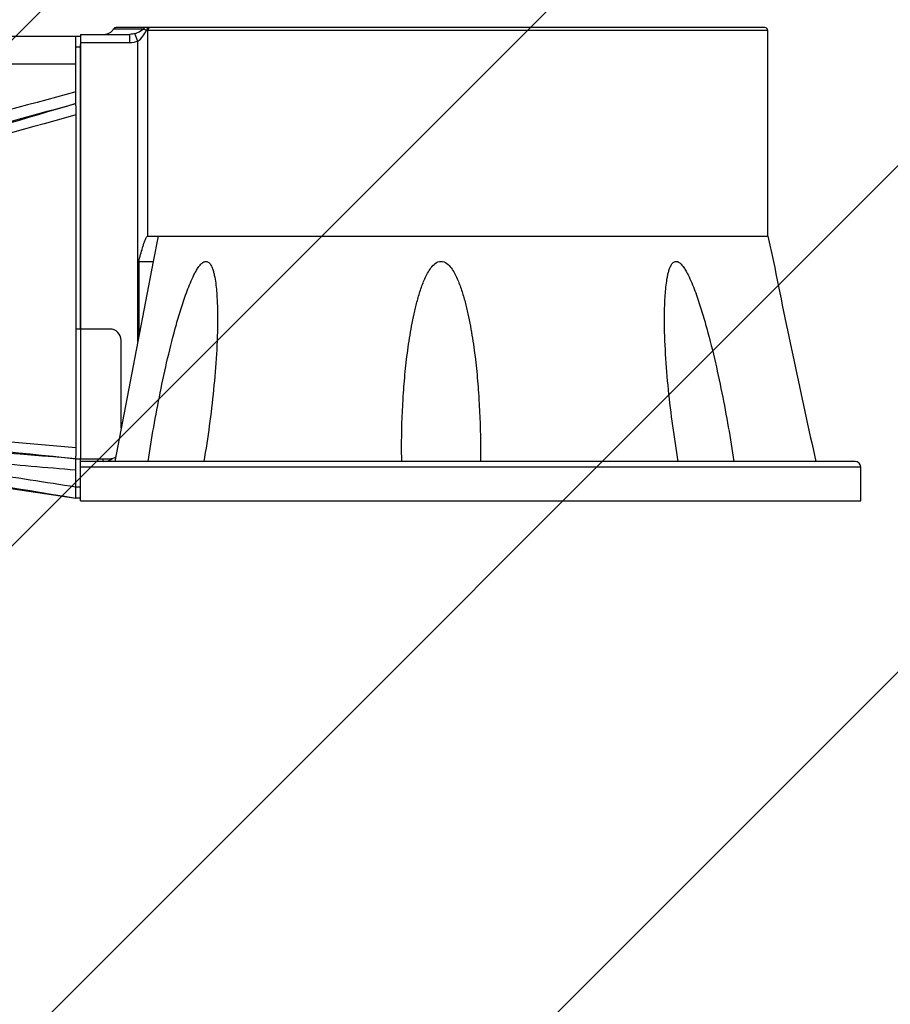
# Model space of a CAD drawing. Header units: millimetres. Extents: x 28 to 5852, y 59 to 4130.
# Tile 23 of 27: x 4318 to 4472, y 1130 to 1304. Entities that reach past the tile are written whole.
import ezdxf

# ---------------------------------------------------------------- set-up
doc = ezdxf.new("R2010")
doc.units = ezdxf.units.MM
for name, color, linetype in [('COVER_J_ABL185', 7, 'Continuous'), ('COVER_J_PBL189', 7, 'Continuous'), ('FLANGE_B_PBL187', 7, 'Continuous'), ('PLATE_J_PBL188', 7, 'Continuous'), ('오른쪽_16_VBL184', 7, 'Continuous')]:
    doc.layers.add(name, color=color, linetype=linetype)

# ---------------------------------------------------------------- blocks, each defined once
blk = doc.blocks.new('PLATE_J_PBL188', base_point=(1227.64, 829.49))
at = {"layer": 'PLATE_J_PBL188', "color": 7}
for p, q in [((1223.64, 870.49), (1224.44, 870.49)), ((1223.64, 858.1), (1223.64, 870.49)), ((1224.44, 818.49), (1224.44, 869.01)), ((1229.64, 818.49), (1223.64, 818.49)), ((1231.64, 800.9), (1231.64, 816.49)), ((1223.64, 788.49), (1223.64, 795.91)), ((1223.64, 795.49), (1229.64, 795.49)), ((1224.44, 794.99), (1224.44, 795.49)), ((1224.44, 788.49), (1223.64, 788.49))]:
    blk.add_line(p, q, dxfattribs=at)
at = {"layer": 'PLATE_J_PBL188', "color": 2}
for p, q in [((1224.44, 868.49), (1223.64, 868.49)), ((1224.44, 818.49), (1224.44, 795.49)), ((1223.64, 790.49), (1224.44, 790.49))]:
    blk.add_line(p, q, dxfattribs=at)
at = {"layer": 'PLATE_J_PBL188', "color": 7}
for centre, start, end in [((1229.64, 816.49), 0, 90), ((1229.64, 797.49), 270, 300.454)]:
    blk.add_arc(centre, 2, start, end, dxfattribs=at)
blk = doc.blocks.new('COVER_J_PBL189', base_point=(1190.04, 829.49))
at = {"layer": 'COVER_J_PBL189', "color": 7}
for p, q in [((1157.44, 870.49), (1223.64, 870.49)), ((1156.44, 798.99), (1156.44, 869.49)), ((1223.64, 858.1), (1223.64, 795.91)), ((1158.44, 837.81), (1158.44, 839.45)), ((1158.44, 797.99), (1158.44, 837.81)), ((1157.44, 797.99), (1158.44, 797.99)), ((1158.44, 797.99), (1223.64, 788.49))]:
    blk.add_line(p, q, dxfattribs=at)
at = {"layer": 'COVER_J_PBL189', "color": 2}
for p, q in [((1157.44, 870.49), (1157.44, 797.99)), ((1223.64, 865.49), (1156.44, 865.49)), ((1163.64, 840.16), (1163.02, 841.48)), ((1156.44, 839.45), (1158.44, 839.45)), ((1158.44, 837.81), (1157.44, 837.81)), ((1159.45, 800.09), (1158.44, 800.13)), ((1160.25, 800.04), (1158.44, 800.13)), ((1160.25, 800.05), (1159.45, 800.09)), ((1223.62, 793.5), (1223.64, 793.5))]:
    blk.add_line(p, q, dxfattribs=at)
at = {"layer": 'COVER_J_PBL189', "color": 7}
for centre, start, end in [((1157.44, 869.49), 90, 180), ((1157.44, 798.99), 180, 270)]:
    blk.add_arc(centre, 1, start, end, dxfattribs=at)
at = {"layer": 'COVER_J_PBL189', "color": 2}
for centre, radius, start, end in [((712.89, 669.23), 488.66, 20.7547, 20.9652), ((1105.91, 963.99), 135.16, 292.8698, 294.9932), ((1099.86, 973.83), 148.1, 293.3013, 295.5078), ((1139.53, 613.21), 187.87, 83.9116, 84.2236), ((1136.71, 586.72), 214.52, 83.7006, 83.913)]:
    blk.add_arc(centre, radius, start, end, dxfattribs=at)
for points, knots in [([(1223.64, 860.56), (1214.47, 858.13), (1200.75, 854.38), (1182.6, 848.84), (1173.63, 845.76), (1169.2, 844.07)], [0, 0, 0, 0, 0.500033, 0.750041, 1, 1, 1, 1]), ([(1223.64, 858.49), (1214.67, 855.86), (1196.7, 850.58), (1178.77, 845.2), (1169.83, 842.39)], [0, 0, 0, 0, 0.49967, 1, 1, 1, 1]), ([(1169.83, 842.39), (1174.22, 843.99), (1183.09, 846.96), (1201.01, 852.38), (1214.58, 856.09), (1223.64, 858.49)], [0, 0, 0, 0, 0.249193, 0.499143, 1, 1, 1, 1]), ([(1223.64, 856.5), (1213.65, 853.71), (1198.65, 849.58), (1178.63, 844.2), (1168.63, 841.52), (1163.64, 840.16)], [0, 0, 0, 0, 0.500412, 0.750403, 1, 1, 1, 1]), ([(1163.64, 840.16), (1164.15, 840.36), (1166.2, 841.13), (1168.27, 841.86), (1169.83, 842.39)], [0, 0, 0, 0, 0.249373, 1, 1, 1, 1]), ([(1157.44, 837.81), (1157.2, 837.81), (1156.82, 837.71), (1156.5, 837.38), (1156.44, 837.17), (1156.44, 837.08)], [0, 0, 0, 0, 0.547237, 0.794017, 1, 1, 1, 1]), ([(1158.44, 802.88), (1163.87, 802.12), (1174.73, 800.76), (1196.47, 798.32), (1212.78, 796.62), (1223.64, 795.49)], [0, 0, 0, 0, 0.250415, 0.500515, 1, 1, 1, 1]), ([(1158.44, 799.5), (1161.14, 799.13), (1166.58, 798.53), (1174.74, 797.62), (1182.91, 796.56), (1193.79, 795.05), (1207.37, 793.02), (1218.22, 791.34), (1223.64, 790.49)], [0, 0, 0, 0, 0.12429, 0.24922, 0.374337, 0.499487, 0.749767, 1, 1, 1, 1]), ([(1158.44, 799.5), (1163.87, 798.44), (1174.74, 796.52), (1196.48, 792.92), (1212.78, 790.27), (1223.64, 788.49)], [0, 0, 0, 0, 0.250708, 0.500716, 1, 1, 1, 1]), ([(1223.64, 795.49), (1213.07, 796.32), (1197.22, 797.57), (1176.09, 799.15), (1165.53, 799.8), (1160.25, 800.05)], [0, 0, 0, 0, 0.500613, 0.750582, 1, 1, 1, 1]), ([(1160.25, 799.94), (1162.9, 799.65), (1168.17, 798.98), (1176.08, 798.01), (1183.99, 797.14), (1194.55, 796.08), (1207.76, 794.86), (1218.33, 793.95), (1223.62, 793.5)], [0, 0, 0, 0, 0.125281, 0.250347, 0.375303, 0.500232, 0.750098, 1, 1, 1, 1])]:
    blk.add_open_spline(points, degree=3, knots=knots, dxfattribs=at)
blk.add_open_spline([(1169.2, 844.07), (1167.11, 843.27), (1165.04, 842.43), (1163.02, 841.48)], degree=3, dxfattribs=at)
at = {"layer": 'COVER_J_PBL189', "color": 7}
blk.add_open_spline([(1158.44, 802.88), (1163.86, 802.41), (1174.72, 801.56), (1196.46, 799.86), (1212.77, 798.46), (1223.64, 797.47)], degree=3, knots=[0, 0, 0, 0, 0.249401, 0.499405, 1, 1, 1, 1], dxfattribs=at)
blk = doc.blocks.new('COVER_J_ABL185', base_point=(1178.64, 829.49))
at = {"layer": 'COVER_J_PBL189'}
blk.add_blockref('COVER_J_PBL189', (1190.04, 829.49), dxfattribs=at)
at = {"layer": 'PLATE_J_PBL188'}
blk.add_blockref('PLATE_J_PBL188', (1227.64, 829.49), dxfattribs=at)
blk = doc.blocks.new('FLANGE_B_PBL187', base_point=(1293.69, 830.39))
at = {"layer": 'FLANGE_B_PBL187', "color": 7}
for p, q in [((1345.94, 871.99), (1230.75, 871.99)), ((1224.44, 870.79), (1233.21, 870.79)), ((1224.44, 870.79), (1224.44, 818.49)), ((1346.44, 834.99), (1346.44, 871.49)), ((1236.41, 834.99), (1346.44, 834.99)), ((1346.44, 834.99), (1347.44, 830.5)), ((1237.35, 830.5), (1230.51, 794.99)), ((1234.77, 830.47), (1237.35, 830.47)), ((1234.77, 830.47), (1234.77, 817.14)), ((1347.44, 830.5), (1347.52, 830.14)), ((1347.44, 830.5), (1347.51, 830.15)), ((1281.46, 794.99), (1281.44, 797.38)), ((1295.44, 797.38), (1295.42, 794.99)), ((1361.94, 794.99), (1224.44, 794.99)), ((1224.44, 787.99), (1224.44, 794.99)), ((1228.44, 794.99), (1228.44, 795.49)), ((1362.94, 787.99), (1362.94, 793.99)), ((1224.44, 787.99), (1362.94, 787.99))]:
    blk.add_line(p, q, dxfattribs=at)
at = {"layer": 'FLANGE_B_PBL187', "color": 2}
for p, q in [((1230.32, 871.75), (1235.65, 871.75)), ((1233.21, 869.29), (1233.21, 870.79)), ((1234.61, 869.54), (1234.1, 870.94)), ((1346.44, 871.49), (1236.18, 871.49)), ((1236.41, 834.99), (1236.41, 871.49)), ((1233.21, 869.29), (1224.44, 869.29)), ((1234.61, 816.3), (1234.61, 869.54)), ((1238.21, 834.99), (1237.34, 830.47)), ((1362.94, 793.99), (1224.44, 793.99))]:
    blk.add_line(p, q, dxfattribs=at)
at = {"layer": 'FLANGE_B_PBL187', "color": 7}
for centre, radius, start, end in [((1230.75, 871.49), 0.5, 90, 148.6677), ((1345.94, 871.49), 0.5, 0, 90), ((1228.61, 872.79), 2, 270, 328.6677), ((2747.34, 1109.03), 1427.33, 191.25291, 192.70995), ((1228.44, 797.99), 3, 270, 305.2268), ((1361.94, 793.99), 1, 0, 90)]:
    blk.add_arc(centre, radius, start, end, dxfattribs=at)
at = {"layer": 'FLANGE_B_PBL187', "color": 2}
for points in [[(1236.04, 871.99), (1235.88, 871.99), (1235.72, 871.89), (1235.65, 871.75)], [(1234.1, 870.94), (1233.82, 870.84), (1233.51, 870.79), (1233.21, 870.79)], [(1234.61, 869.54), (1234.17, 869.38), (1233.68, 869.29), (1233.21, 869.29)]]:
    blk.add_open_spline(points, degree=3, dxfattribs=at)
for points, knots in [([(1236.57, 871.99), (1236.47, 871.99), (1236.24, 871.86), (1236.18, 871.62), (1236.18, 871.49)], [0, 0, 0, 0, 0.457361, 1, 1, 1, 1]), ([(1236.86, 871.99), (1236.74, 871.99), (1236.49, 871.87), (1236.41, 871.62), (1236.41, 871.49)], [0, 0, 0, 0, 0.480867, 1, 1, 1, 1]), ([(1234.1, 870.94), (1234.26, 870.99), (1234.8, 871.21), (1235.3, 871.52), (1235.65, 871.75)], [0, 0, 0, 0, 0.280079, 1, 1, 1, 1]), ([(1234.61, 869.54), (1234.98, 869.78), (1235.56, 870.42), (1235.96, 871.15), (1236.18, 871.49)], [0, 0, 0, 0, 0.517114, 1, 1, 1, 1]), ([(1235.65, 871.75), (1235.68, 871.73), (1235.85, 871.63), (1236.04, 871.56), (1236.18, 871.49)], [0, 0, 0, 0, 0.193539, 1, 1, 1, 1])]:
    blk.add_open_spline(points, degree=3, knots=knots, dxfattribs=at)
at = {"layer": 'FLANGE_B_PBL187', "color": 7}
for points, knots in [([(1234.77, 830.47), (1234.88, 830.89), (1235.09, 831.71), (1235.39, 832.73), (1235.65, 833.54), (1235.86, 834.12), (1236.06, 834.58), (1236.23, 834.87), (1236.35, 834.99), (1236.41, 834.99)], [0, 0, 0, 0, 0.263721, 0.526347, 0.656545, 0.784801, 0.90743, 0.961903, 1, 1, 1, 1]), ([(1236.46, 794.99), (1237.06, 799.08), (1238.5, 807.24), (1240.57, 816.34), (1242.34, 822.32), (1243.17, 824.78), (1243.93, 826.71), (1244.46, 827.88), (1244.94, 828.78), (1245.33, 829.42), (1245.77, 829.98), (1246.26, 830.42), (1246.9, 830.57), (1247.39, 830.18), (1247.7, 829.66), (1247.94, 829.05), (1248.12, 828.39), (1248.32, 827.47), (1248.5, 826.29), (1248.63, 824.84), (1248.75, 822.87), (1248.77, 821.38), (1248.77, 820.39)], [0, 0, 0, 0, 0.256761, 0.515331, 0.580121, 0.644819, 0.677043, 0.70903, 0.724836, 0.740379, 0.755395, 0.769211, 0.780906, 0.792368, 0.805132, 0.818799, 0.833001, 0.847544, 0.877267, 0.90753, 0.938135, 1, 1, 1, 1]), ([(1281.44, 797.38), (1281.44, 800.27), (1281.58, 804.62), (1282.02, 810.4), (1282.51, 814.73), (1283.07, 818.32), (1283.65, 821.17), (1284.16, 823.29), (1284.77, 825.39), (1285.4, 827.1), (1286.04, 828.42), (1286.63, 829.35), (1287.35, 830.18), (1288.44, 830.66), (1289.53, 830.18), (1290.26, 829.35), (1290.84, 828.42), (1291.48, 827.1), (1292.12, 825.39), (1292.73, 823.29), (1293.24, 821.17), (1293.81, 818.32), (1294.37, 814.73), (1294.86, 810.4), (1295.31, 804.62), (1295.44, 800.27), (1295.44, 797.38)], [0, 0, 0, 0, 0.124609, 0.18699, 0.249421, 0.311905, 0.343173, 0.374459, 0.405769, 0.437111, 0.45281, 0.468534, 0.484297, 0.500002, 0.515704, 0.531466, 0.547191, 0.562889, 0.594231, 0.625541, 0.656828, 0.688096, 0.750579, 0.81301, 0.875391, 1, 1, 1, 1]), ([(1328.11, 820.39), (1328.11, 821.38), (1328.14, 822.87), (1328.25, 824.84), (1328.39, 826.29), (1328.56, 827.47), (1328.76, 828.39), (1328.95, 829.05), (1329.19, 829.66), (1329.49, 830.18), (1329.99, 830.57), (1330.63, 830.43), (1331.11, 829.98), (1331.55, 829.42), (1331.94, 828.78), (1332.42, 827.88), (1332.96, 826.71), (1333.71, 824.78), (1334.55, 822.32), (1336.31, 816.34), (1338.39, 807.24), (1339.82, 799.08), (1340.43, 794.99)], [0, 0, 0, 0, 0.061865, 0.09247, 0.122733, 0.152456, 0.167, 0.181202, 0.194867, 0.207634, 0.219093, 0.230786, 0.244605, 0.259619, 0.275163, 0.290969, 0.322956, 0.35518, 0.419878, 0.484668, 0.743238, 1, 1, 1, 1]), ([(1248.77, 820.39), (1248.77, 816.16), (1248.2, 807.65), (1247.06, 799.22), (1246.33, 794.99)], [0, 0, 0, 0, 0.496538, 1, 1, 1, 1]), ([(1330.56, 794.99), (1329.83, 799.22), (1328.68, 807.65), (1328.11, 816.16), (1328.11, 820.39)], [0, 0, 0, 0, 0.503462, 1, 1, 1, 1])]:
    blk.add_open_spline(points, degree=3, knots=knots, dxfattribs=at)
blk = doc.blocks.new('오른쪽_16_VBL184', base_point=(1244.29, 1237.99))
at = {"layer": 'COVER_J_ABL185'}
blk.add_blockref('COVER_J_ABL185', (1178.64, 829.49), dxfattribs=at)
at = {"layer": 'FLANGE_B_PBL187'}
blk.add_blockref('FLANGE_B_PBL187', (1293.69, 830.39), dxfattribs=at)

msp = doc.modelspace()

# ---------------------------------------------------------------- hatches: boundary and pattern name
at = {"ltscale": 1000, "true_color": 0xed4b40}
h = msp.add_hatch(dxfattribs=at)
h.set_pattern_fill('ANSI31', color=13, scale=20)
h.set_pattern_definition([(45, (-7082.99, -2465.41), (-44.90128, 44.90128), [])])
edge = h.paths.add_edge_path()
edge.add_arc((4392.5, 1363.874), 755, 82.388789, 97.611211)
edge.add_line((4292.5, 2112.222), (4292.5, 615.526))
edge.add_arc((4392.5, 1363.874), 755, 262.388789, 277.611211)
edge.add_line((4492.5, 615.526), (4492.5, 2112.222))

# ---------------------------------------------------------------- block references
at = {"layer": '오른쪽_16_VBL184'}
msp.add_blockref('오른쪽_16_VBL184', (4348.35, 1668.874), dxfattribs=at)

doc.saveas('drawing.dxf')
